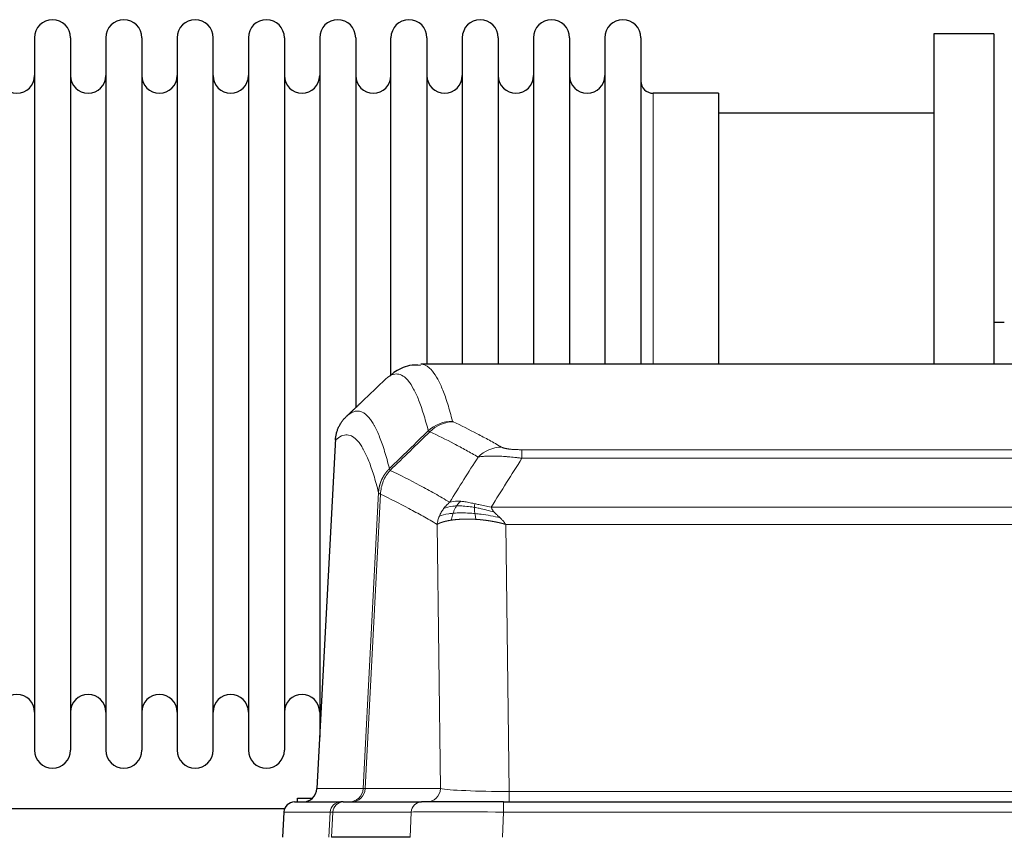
# Model space of a CAD drawing. Header units: inches. Extents: x 0 to 17820, y -10 to 12600.
# Tile 168 of 256: x 4291 to 4570, y 10745 to 10977. Entities that reach past the tile are written whole.
import ezdxf

# ---------------------------------------------------------------- set-up
doc = ezdxf.new("R2010")
doc.units = ezdxf.units.IN
doc.layers.add('1', color=7, linetype='Continuous', true_color=0xffffff)

msp = doc.modelspace()

# ---------------------------------------------------------------- linework, layer by layer
at = {"layer": '1', "color": 2, "linetype": 'Continuous', "lineweight": 25}
for p, q in [((4566.834, 10972.854), (4549.834, 10972.854)), ((4549.834, 10972.854), (4549.834, 10879.256)), ((4566.834, 10972.854), (4566.834, 10879.256)), ((4295.034, 10971.754), (4295.034, 10769.954)), ((4305.234, 10971.754), (4305.234, 10769.954)), ((4315.234, 10971.754), (4315.234, 10769.954)), ((4325.434, 10971.754), (4325.434, 10769.954)), ((4335.434, 10971.754), (4335.434, 10769.954)), ((4345.634, 10769.954), (4345.634, 10971.754)), ((4355.634, 10971.754), (4355.634, 10769.954)), ((4365.834, 10971.754), (4365.834, 10769.954)), ((4375.834, 10971.754), (4375.834, 10870.854)), ((4386.034, 10971.754), (4386.034, 10870.854)), ((4396.034, 10876.171), (4396.034, 10971.754)), ((4406.234, 10971.754), (4406.234, 10879.254)), ((4416.234, 10971.754), (4416.234, 10879.254)), ((4426.434, 10971.754), (4426.434, 10879.254)), ((4436.434, 10971.754), (4436.434, 10879.254)), ((4446.634, 10971.754), (4446.634, 10879.254)), ((4456.634, 10971.754), (4456.634, 10879.254)), ((4466.834, 10971.754), (4466.834, 10879.254)), ((4488.834, 10956.004), (4470.334, 10956.004)), ((4488.834, 10956.004), (4488.834, 10879.25)), ((4549.834, 10950.354), (4488.828, 10950.354)), ((4569.819, 10891.116), (4566.79, 10891.116)), ((4667.187, 10879.249), (4404.48, 10879.249)), ((4375.834, 10870.854), (4375.834, 10773.633)), ((4386.034, 10870.854), (4386.034, 10866.932)), ((4380.332, 10858.229), (4375.058, 10759.036)), ((4368.686, 10755.249), (4381.797, 10755.249)), ((4369.534, 10755.248), (4369.534, 10756.354)), ((4369.534, 10756.354), (4373.824, 10756.354)), ((4382.494, 10755.249), (4381.797, 10755.249)), ((4382.494, 10755.249), (4404.668, 10755.249)), ((4427.923, 10755.249), (4404.668, 10755.249)), ((4427.923, 10755.249), (4643.744, 10755.249)), ((4365.882, 10753.354), (4263.968, 10753.354)), ((4365.676, 10752.408), (4365.295, 10745.249)), ((4401.468, 10745.249), (4379.214, 10745.249))]:
    msp.add_line(p, q, dxfattribs=at)
at = {"layer": '1', "color": 110, "linetype": 'Continuous', "lineweight": 13}
for p, q in [((4470.334, 10956.004), (4470.334, 10879.25)), ((4380.318, 10857.735), (4375.07, 10759.039)), ((4433.162, 10855.042), (4638.505, 10855.042)), ((4433.162, 10852.625), (4433.162, 10855.042)), ((4638.505, 10852.625), (4433.162, 10852.625)), ((4388.136, 10759.039), (4392.513, 10842.908)), ((4393.069, 10842.431), (4388.717, 10759.039)), ((4424.431, 10838.795), (4647.236, 10838.795)), ((4410.069, 10759.039), (4409.112, 10833.886)), ((4643.123, 10833.896), (4428.544, 10833.896)), ((4428.544, 10833.896), (4429.512, 10758.213)), ((4375.07, 10759.039), (4388.136, 10759.039)), ((4388.717, 10759.039), (4410.069, 10759.039)), ((4429.512, 10758.213), (4642.155, 10758.213)), ((4429.512, 10755.249), (4429.512, 10758.213)), ((4427.923, 10752.406), (4427.923, 10755.249)), ((4365.692, 10752.406), (4365.312, 10745.249)), ((4378.803, 10752.406), (4365.692, 10752.406)), ((4378.429, 10745.249), (4378.803, 10752.406)), ((4379.587, 10752.406), (4379.214, 10745.249)), ((4401.761, 10752.406), (4379.587, 10752.406)), ((4401.468, 10745.249), (4401.761, 10752.406)), ((4427.923, 10752.406), (4427.63, 10745.249)), ((4643.744, 10752.406), (4427.923, 10752.406))]:
    msp.add_line(p, q, dxfattribs=at)
at = {"layer": '1', "color": 2, "linetype": 'Continuous', "lineweight": 25}
for centre, radius, start, end in [((4300.134, 10971.754), 5.1, 0, 180), ((4320.334, 10971.754), 5.1, 0, 180), ((4340.534, 10971.754), 5.1, 0, 180), ((4360.734, 10971.754), 5.1, 0, 180), ((4380.934, 10971.754), 5.1, 0, 180), ((4401.134, 10971.754), 5.1, 0, 180), ((4421.334, 10971.754), 5.1, 0, 180), ((4441.534, 10971.754), 5.1, 0, 180), ((4461.734, 10971.754), 5.1, 0, 180), ((4290.034, 10961.004), 5, 180, 0), ((4310.234, 10961.004), 5, 180, 0), ((4330.434, 10961.004), 5, 180, 0), ((4350.634, 10961.004), 5, 180, 0), ((4370.834, 10961.004), 5, 180, 0), ((4391.034, 10961.004), 5, 180, 0), ((4411.234, 10961.004), 5, 180, 0), ((4431.434, 10961.004), 5, 180, 0), ((4451.634, 10961.004), 5, 180, 0), ((4470.334, 10959.504), 3.5, 180, 270), ((4290.034, 10780.704), 5, 0, 180), ((4310.234, 10780.704), 5, 0, 180), ((4330.434, 10780.704), 5, 0, 180), ((4350.634, 10780.704), 5, 0, 180), ((4370.834, 10780.704), 5, 0, 180), ((4300.134, 10769.954), 5.1, 180, 0), ((4320.334, 10769.954), 5.1, 180, 0), ((4340.534, 10769.954), 5.1, 180, 0), ((4360.734, 10769.954), 5.1, 180, 0), ((4371.063, 10759.249), 4, 270, 357.55646), ((4368.672, 10752.249), 3, 90, 176.65074)]:
    msp.add_arc(centre, radius, start, end, dxfattribs=at)
at = {"layer": '1', "color": 110, "linetype": 'Continuous', "lineweight": 13}
for centre, major_axis, ratio, start_param, end_param in [((4413.467, 10853.192), (-9.695, -2.45), 0.9931439, 4.4664808, 5.2238901), ((4413.654, 10853.031), (-4.281, -9.037), 0.9659395, 3.5975691, 4.3432065), ((4427.315, 10845.885), (-4.97, -8.677), 0.9635717, 3.6779385, 4.4208965), ((4371.078, 10759.249), (0, 4), 0.9993908, 3.1415927, 4.6600291), ((4384.144, 10759.249), (0, 4), 0.9993908, 3.1415927, 4.6600291), ((4384.841, 10759.249), (0, 4), 0.9702957, 3.1415927, 4.6600291), ((4408.162, 10759.249), (20.038, 0.208), 0.001459, 3.1763609, 3.3855124), ((4406.193, 10759.249), (0, 4), 0.9702957, 3.1415927, 4.6600291), ((4429.432, 10759.249), (-20.002, 0.052), 0.0517476, 0.2535919, 1.5749043), ((4368.686, 10752.249), (0, 3), 0.9993908, 0, 1.5184364), ((4381.797, 10752.249), (0, 3), 0.9993908, 0, 1.5184364), ((4382.494, 10752.249), (0, 3), 0.9702957, 0, 1.5184364), ((4404.668, 10752.249), (0, 3), 0.9702957, 0, 1.5184364), ((4405.815, 10752.249), (-27.029, 0.156), 0.000812, 6.0391366, 6.248288), ((4427.975, 10752.249), (-27.018, 0.123), 0.0058026, 4.7143189, 6.0386286)]:
    msp.add_ellipse(centre, major_axis=major_axis, ratio=ratio, start_param=start_param, end_param=end_param, dxfattribs=at)
at = {"layer": '1', "color": 2, "linetype": 'Continuous', "lineweight": 25}
for points, knots in [([(4404.443, 10878.936), (4403.33, 10879.036), (4400.471, 10879.019), (4397.46, 10877.443), (4396.039, 10876.225), (4395.695, 10875.861)], [0, 0, 0, 0, 0.2919694, 0.8082012, 1, 1, 1, 1]), ([(4380.318, 10857.735), (4380.347, 10858.366), (4380.437, 10858.994), (4380.66, 10859.912), (4380.749, 10860.215), (4380.955, 10860.809), (4381.072, 10861.101), (4381.333, 10861.673), (4381.478, 10861.952), (4381.792, 10862.494), (4381.962, 10862.758), (4382.326, 10863.267), (4382.52, 10863.513), (4382.93, 10863.985), (4383.147, 10864.211), (4383.373, 10864.425)], [0, 0, 0, 0, 0.25, 0.25, 0.375, 0.375, 0.5, 0.5, 0.625, 0.625, 0.75, 0.75, 0.875, 0.875, 1, 1, 1, 1])]:
    msp.add_open_spline(points, degree=3, knots=knots, dxfattribs=at)
at = {"layer": '1', "color": 110, "linetype": 'Continuous', "lineweight": 13}
for points, knots in [([(4404.487, 10879.249), (4404.58, 10879.249), (4405.203, 10879.219), (4405.816, 10878.995), (4406.587, 10878.498), (4406.969, 10878.197), (4407.348, 10877.816), (4407.599, 10877.544), (4407.724, 10877.4), (4408.348, 10876.633), (4408.839, 10875.878), (4409.564, 10874.535), (4409.804, 10874.052), (4410.28, 10873.016), (4410.516, 10872.462), (4411.218, 10870.697), (4412.139, 10868.063), (4413.029, 10864.866), (4413.467, 10863.127)], [0, 0, 0, 0, 0.0285171, 0.1904309, 0.1904309, 0.2713878, 0.3118663, 0.3118663, 0.3523447, 0.3523447, 0.5142585, 0.5142585, 0.5952154, 0.5952154, 0.6761724, 0.6761724, 0.8380862, 1, 1, 1, 1]), ([(4406.599, 10860.389), (4406.161, 10862.126), (4405.269, 10865.32), (4404.347, 10867.952), (4403.644, 10869.716), (4403.408, 10870.269), (4402.932, 10871.305), (4402.692, 10871.787), (4401.965, 10873.13), (4401.473, 10873.884), (4400.849, 10874.651), (4400.724, 10874.796), (4400.472, 10875.067), (4400.093, 10875.448), (4399.71, 10875.75), (4398.938, 10876.248), (4397.895, 10876.63), (4396.285, 10876.358), (4395.183, 10875.615), (4394.625, 10875.102)], [0, 0, 0, 0, 0.125, 0.25, 0.25, 0.3125, 0.3125, 0.375, 0.375, 0.5, 0.5, 0.53125, 0.53125, 0.5625, 0.625, 0.625, 0.75, 0.875, 1, 1, 1, 1]), ([(4383.373, 10864.425), (4383.944, 10864.979), (4385.072, 10865.794), (4386.717, 10866.138), (4387.784, 10865.784), (4388.572, 10865.3), (4388.963, 10865.003), (4389.415, 10864.56), (4389.607, 10864.35), (4389.735, 10864.206), (4389.799, 10864.131), (4390.118, 10863.747), (4390.498, 10863.23), (4390.935, 10862.532), (4391.122, 10862.213), (4391.246, 10861.995), (4391.308, 10861.884), (4391.864, 10860.864), (4392.837, 10858.758), (4394.248, 10854.726), (4395.156, 10851.455), (4395.602, 10849.674)], [0, 0, 0, 0, 0.125, 0.25, 0.375, 0.375, 0.4375, 0.46875, 0.484375, 0.484375, 0.5, 0.5, 0.5625, 0.59375, 0.609375, 0.609375, 0.625, 0.625, 0.75, 0.875, 1, 1, 1, 1]), ([(4413.654, 10862.966), (4413.598, 10862.993), (4413.555, 10863.019), (4413.492, 10863.073), (4413.473, 10863.1), (4413.467, 10863.127)], [0, 0, 0, 0, 0.5, 0.5, 1, 1, 1, 1]), ([(4413.654, 10862.966), (4415.939, 10861.879), (4418.221, 10860.738), (4421.636, 10858.944), (4422.774, 10858.332), (4425.046, 10857.082), (4426.181, 10856.444), (4427.315, 10855.791)], [0, 0, 0, 0, 0.5, 0.5, 0.75, 0.75, 1, 1, 1, 1]), ([(4392.513, 10842.908), (4392.068, 10844.687), (4391.162, 10847.956), (4389.755, 10851.987), (4388.785, 10854.095), (4388.231, 10855.118), (4388.169, 10855.229), (4388.045, 10855.447), (4387.859, 10855.768), (4387.423, 10856.468), (4387.044, 10856.986), (4386.726, 10857.373), (4386.662, 10857.448), (4386.534, 10857.593), (4386.343, 10857.804), (4385.892, 10858.25), (4385.502, 10858.55), (4384.716, 10859.041), (4383.653, 10859.405), (4382.012, 10859.08), (4380.887, 10858.28), (4380.318, 10857.735)], [0, 0, 0, 0, 0.125, 0.25, 0.375, 0.375, 0.390625, 0.390625, 0.40625, 0.4375, 0.5, 0.5, 0.515625, 0.515625, 0.53125, 0.5625, 0.625, 0.625, 0.75, 0.875, 1, 1, 1, 1]), ([(4420.735, 10852.966), (4419.6, 10853.619), (4418.463, 10854.258), (4416.188, 10855.51), (4415.049, 10856.122), (4411.63, 10857.918), (4409.346, 10859.06), (4407.058, 10860.149)], [0, 0, 0, 0, 0.25, 0.25, 0.5, 0.5, 1, 1, 1, 1]), ([(4433.162, 10855.042), (4432.98, 10855.042), (4432.797, 10855.043), (4432.433, 10855.047), (4432.254, 10855.051), (4431.898, 10855.06), (4431.723, 10855.065), (4431.376, 10855.079), (4431.205, 10855.088), (4430.994, 10855.1), (4430.952, 10855.102), (4430.868, 10855.107), (4430.744, 10855.115), (4430.623, 10855.124), (4430.384, 10855.141), (4430.076, 10855.168), (4429.789, 10855.198), (4429.616, 10855.218), (4429.581, 10855.222), (4429.513, 10855.231), (4429.48, 10855.235), (4429.38, 10855.248), (4429.315, 10855.257), (4429.125, 10855.284), (4429.006, 10855.302), (4428.779, 10855.341), (4428.672, 10855.361), (4428.469, 10855.402), (4428.374, 10855.423), (4428.261, 10855.45), (4428.238, 10855.456), (4428.195, 10855.467), (4428.173, 10855.472), (4428.109, 10855.489), (4428.068, 10855.5), (4427.95, 10855.534), (4427.876, 10855.556), (4427.739, 10855.602), (4427.676, 10855.625), (4427.499, 10855.695), (4427.399, 10855.743), (4427.315, 10855.791)], [0, 0, 0, 0, 0.0625, 0.0625, 0.125, 0.125, 0.1875, 0.1875, 0.25, 0.25, 0.265625, 0.265625, 0.28125, 0.3125, 0.3125, 0.375, 0.4375, 0.4375, 0.453125, 0.453125, 0.46875, 0.46875, 0.5, 0.5, 0.5625, 0.5625, 0.625, 0.625, 0.6875, 0.6875, 0.703125, 0.703125, 0.71875, 0.71875, 0.75, 0.75, 0.8125, 0.8125, 0.875, 0.875, 1, 1, 1, 1]), ([(4433.162, 10852.625), (4432.827, 10852.668), (4432.494, 10852.709), (4431.831, 10852.787), (4431.503, 10852.824), (4430.527, 10852.928), (4429.889, 10852.989), (4429.187, 10853.047), (4429.109, 10853.053), (4428.953, 10853.066), (4428.876, 10853.072), (4428.644, 10853.089), (4428.492, 10853.101), (4428.037, 10853.132), (4427.442, 10853.17), (4426.869, 10853.198), (4426.448, 10853.215), (4426.24, 10853.223), (4426.034, 10853.229), (4425.898, 10853.233), (4425.83, 10853.235), (4425.224, 10853.25), (4424.716, 10853.254), (4423.997, 10853.246), (4423.765, 10853.241), (4423.426, 10853.23), (4423.315, 10853.226), (4423.097, 10853.216), (4422.989, 10853.211), (4422.462, 10853.182), (4422.074, 10853.149), (4421.359, 10853.07), (4421.033, 10853.022), (4420.735, 10852.966)], [0, 0, 0, 0, 0.0625, 0.0625, 0.125, 0.125, 0.25, 0.25, 0.265625, 0.265625, 0.28125, 0.28125, 0.3125, 0.3125, 0.375, 0.4375, 0.4375, 0.46875, 0.484375, 0.484375, 0.5, 0.5, 0.625, 0.625, 0.6875, 0.6875, 0.71875, 0.71875, 0.75, 0.75, 0.875, 0.875, 1, 1, 1, 1]), ([(4392.513, 10842.908), (4392.514, 10842.925), (4392.516, 10842.959), (4392.519, 10843.009), (4392.522, 10843.06), (4392.525, 10843.111), (4392.529, 10843.161), (4392.533, 10843.212), (4392.538, 10843.263), (4392.542, 10843.313), (4392.547, 10843.364), (4392.552, 10843.414), (4392.558, 10843.465), (4392.563, 10843.515), (4392.569, 10843.566), (4392.575, 10843.616), (4392.581, 10843.667), (4392.588, 10843.717), (4392.595, 10843.767), (4392.602, 10843.818), (4392.609, 10843.868), (4392.617, 10843.918), (4392.625, 10843.968), (4392.633, 10844.018), (4392.641, 10844.068), (4392.65, 10844.119), (4392.659, 10844.169), (4392.668, 10844.219), (4392.677, 10844.268), (4392.687, 10844.318), (4392.697, 10844.368), (4392.707, 10844.418), (4392.717, 10844.468), (4392.728, 10844.517), (4392.739, 10844.567), (4392.75, 10844.616), (4392.761, 10844.666), (4392.773, 10844.715), (4392.785, 10844.765), (4392.797, 10844.814), (4392.809, 10844.863), (4392.822, 10844.913), (4392.835, 10844.962), (4392.848, 10845.011), (4392.861, 10845.06), (4392.875, 10845.109), (4392.889, 10845.158), (4392.903, 10845.206), (4392.917, 10845.255), (4392.932, 10845.304), (4392.946, 10845.352), (4392.962, 10845.401), (4392.977, 10845.449), (4392.992, 10845.498), (4393.008, 10845.546), (4393.024, 10845.594), (4393.04, 10845.642), (4393.057, 10845.69), (4393.074, 10845.738), (4393.091, 10845.786), (4393.108, 10845.834), (4393.125, 10845.881), (4393.143, 10845.929), (4393.161, 10845.976), (4393.179, 10846.024), (4393.198, 10846.071), (4393.216, 10846.118), (4393.235, 10846.165), (4393.254, 10846.212), (4393.274, 10846.259), (4393.293, 10846.306), (4393.313, 10846.353), (4393.333, 10846.4), (4393.354, 10846.446), (4393.374, 10846.493), (4393.395, 10846.539), (4393.422, 10846.599), (4393.456, 10846.672), (4393.497, 10846.758), (4393.538, 10846.843), (4393.581, 10846.928), (4393.624, 10847.013), (4393.668, 10847.098), (4393.713, 10847.182), (4393.758, 10847.265), (4393.805, 10847.348), (4393.852, 10847.431), (4393.9, 10847.513), (4393.948, 10847.595), (4393.998, 10847.677), (4394.048, 10847.757), (4394.099, 10847.838), (4394.151, 10847.918), (4394.203, 10847.997), (4394.256, 10848.076), (4394.31, 10848.155), (4394.365, 10848.233), (4394.42, 10848.31), (4394.476, 10848.387), (4394.533, 10848.463), (4394.591, 10848.539), (4394.649, 10848.614), (4394.708, 10848.689), (4394.767, 10848.763), (4394.827, 10848.837), (4394.888, 10848.91), (4394.95, 10848.982), (4395.012, 10849.054), (4395.075, 10849.126), (4395.139, 10849.196), (4395.203, 10849.266), (4395.268, 10849.336), (4395.334, 10849.405), (4395.4, 10849.473), (4395.467, 10849.541), (4395.534, 10849.608), (4395.579, 10849.652), (4395.602, 10849.674)], [0, 0, 0, 0, 0.0066687, 0.0133374, 0.0200061, 0.0266746, 0.0333432, 0.0400116, 0.0466801, 0.0533484, 0.0600168, 0.066685, 0.0733532, 0.0800214, 0.0866895, 0.0933575, 0.1000255, 0.1066935, 0.1133614, 0.1200292, 0.126697, 0.1333647, 0.1400324, 0.1467001, 0.1533676, 0.1600352, 0.1667026, 0.1733701, 0.1800374, 0.1867047, 0.193372, 0.2000392, 0.2067064, 0.2133735, 0.2200405, 0.2267075, 0.2333745, 0.2400414, 0.2467082, 0.253375, 0.2600418, 0.2667085, 0.2733751, 0.2800417, 0.2867082, 0.2933747, 0.3000412, 0.3067075, 0.3133739, 0.3200401, 0.3267064, 0.3333725, 0.3400387, 0.3467047, 0.3533708, 0.3600367, 0.3667026, 0.3733685, 0.3800343, 0.3867001, 0.3933658, 0.4000315, 0.4066971, 0.4133626, 0.4200281, 0.4266936, 0.433359, 0.4400243, 0.4466896, 0.4533549, 0.4600201, 0.4666852, 0.4733503, 0.4800154, 0.4866804, 0.4933453, 0.5000102, 0.5125098, 0.5250093, 0.5375088, 0.5500082, 0.5625077, 0.5750071, 0.5875066, 0.600006, 0.6125054, 0.6250049, 0.6375043, 0.6500037, 0.6625032, 0.6750026, 0.6875021, 0.7000016, 0.7125011, 0.7250006, 0.7375001, 0.7499997, 0.7624993, 0.7749989, 0.7874985, 0.7999982, 0.812498, 0.8249977, 0.8374975, 0.8499974, 0.8624973, 0.8749972, 0.8874972, 0.8999973, 0.9124974, 0.9249976, 0.9374978, 0.9499981, 0.9624985, 0.9749989, 0.9874994, 1, 1, 1, 1]), ([(4393.069, 10842.431), (4393.09, 10843.062), (4393.168, 10843.69), (4393.432, 10844.919), (4393.617, 10845.519), (4394.089, 10846.672), (4394.374, 10847.224), (4395.033, 10848.261), (4395.406, 10848.747), (4395.814, 10849.191)], [0, 0, 0, 0, 0.25, 0.25, 0.5, 0.5, 0.75, 0.75, 1, 1, 1, 1]), ([(4395.814, 10849.191), (4395.739, 10849.28), (4395.697, 10849.376), (4395.639, 10849.549), (4395.623, 10849.626), (4395.602, 10849.674)], [0, 0, 0, 0, 0.5, 0.5, 1, 1, 1, 1]), ([(4395.814, 10849.191), (4398.636, 10847.852), (4401.452, 10846.431), (4405.666, 10844.177), (4407.068, 10843.404), (4409.871, 10841.819), (4411.27, 10841.006), (4412.668, 10840.172)], [0, 0, 0, 0, 0.5, 0.5, 0.75, 0.75, 1, 1, 1, 1]), ([(4393.069, 10842.431), (4393.064, 10842.435), (4393.054, 10842.441), (4393.039, 10842.451), (4393.024, 10842.46), (4393.008, 10842.47), (4392.993, 10842.48), (4392.978, 10842.49), (4392.962, 10842.5), (4392.947, 10842.509), (4392.931, 10842.519), (4392.916, 10842.529), (4392.901, 10842.539), (4392.885, 10842.549), (4392.87, 10842.559), (4392.855, 10842.569), (4392.84, 10842.579), (4392.825, 10842.589), (4392.81, 10842.6), (4392.795, 10842.61), (4392.78, 10842.62), (4392.766, 10842.63), (4392.752, 10842.64), (4392.738, 10842.65), (4392.724, 10842.661), (4392.71, 10842.671), (4392.697, 10842.681), (4392.676, 10842.697), (4392.65, 10842.719), (4392.622, 10842.745), (4392.598, 10842.769), (4392.579, 10842.791), (4392.563, 10842.811), (4392.55, 10842.829), (4392.54, 10842.845), (4392.532, 10842.86), (4392.526, 10842.872), (4392.522, 10842.882), (4392.518, 10842.891), (4392.516, 10842.898), (4392.514, 10842.903), (4392.513, 10842.906), (4392.513, 10842.907), (4392.513, 10842.908)], [0, 0, 0, 0, 0.0155037, 0.0313049, 0.0474035, 0.0637997, 0.0804935, 0.097485, 0.1147743, 0.1323613, 0.1502462, 0.1684289, 0.1869096, 0.2056883, 0.224765, 0.2441397, 0.2638126, 0.2837835, 0.3040527, 0.32462, 0.3454856, 0.3666494, 0.3881116, 0.409872, 0.4319308, 0.454288, 0.4769435, 0.4998975, 0.5635611, 0.6228928, 0.6778927, 0.7285606, 0.7748966, 0.8169007, 0.8545729, 0.8879131, 0.9169214, 0.9415977, 0.9619421, 0.9779545, 0.989635, 0.9969835, 1, 1, 1, 1]), ([(4409.112, 10833.886), (4407.781, 10834.673), (4406.448, 10835.441), (4403.781, 10836.939), (4402.445, 10837.67), (4398.435, 10839.806), (4395.755, 10841.156), (4393.069, 10842.431)], [0, 0, 0, 0, 0.25, 0.25, 0.5, 0.5, 1, 1, 1, 1]), ([(4410.961, 10838.365), (4411.207, 10838.696), (4411.473, 10839.013), (4412.044, 10839.617), (4412.348, 10839.904), (4412.668, 10840.172)], [0, 0, 0, 0, 0.5, 0.5, 1, 1, 1, 1]), ([(4414.619, 10839.111), (4414.248, 10839.098), (4413.891, 10839.073), (4412.53, 10838.921), (4411.66, 10838.697), (4410.961, 10838.365)], [0, 0, 0, 0, 0.25, 0.25, 1, 1, 1, 1]), ([(4415.844, 10840.434), (4415.545, 10840.46), (4415.254, 10840.475), (4414.127, 10840.491), (4413.361, 10840.397), (4412.668, 10840.172)], [0, 0, 0, 0, 0.25, 0.25, 1, 1, 1, 1]), ([(4413.633, 10837.049), (4413.664, 10837.139), (4413.697, 10837.23), (4413.831, 10837.594), (4413.944, 10837.866), (4414.193, 10838.391), (4414.33, 10838.644), (4414.521, 10838.959), (4414.57, 10839.036), (4414.619, 10839.111)], [0, 0, 0, 0, 0.125, 0.125, 0.5, 0.5, 0.875, 0.875, 1, 1, 1, 1]), ([(4414.619, 10839.111), (4414.718, 10839.261), (4414.819, 10839.403), (4415.076, 10839.731), (4415.234, 10839.905), (4415.544, 10840.206), (4415.697, 10840.332), (4415.844, 10840.434)], [0, 0, 0, 0, 0.25, 0.25, 0.625, 0.625, 1, 1, 1, 1]), ([(4419.663, 10838.705), (4419.434, 10838.745), (4419.207, 10838.781), (4418.305, 10838.917), (4417.646, 10838.995), (4416.376, 10839.098), (4415.766, 10839.124), (4414.994, 10839.122), (4414.805, 10839.118), (4414.619, 10839.111)], [0, 0, 0, 0, 0.125, 0.125, 0.5, 0.5, 0.875, 0.875, 1, 1, 1, 1]), ([(4419.813, 10839.738), (4419.633, 10839.778), (4419.454, 10839.818), (4418.747, 10839.972), (4418.232, 10840.078), (4417.238, 10840.26), (4416.759, 10840.334), (4416.144, 10840.405), (4415.993, 10840.421), (4415.844, 10840.434)], [0, 0, 0, 0, 0.125, 0.125, 0.5, 0.5, 0.875, 0.875, 1, 1, 1, 1]), ([(4419.663, 10838.705), (4419.661, 10838.829), (4419.663, 10838.945), (4419.676, 10839.211), (4419.692, 10839.348), (4419.74, 10839.577), (4419.772, 10839.669), (4419.813, 10839.738)], [0, 0, 0, 0, 0.25, 0.25, 0.625, 0.625, 1, 1, 1, 1]), ([(4424.431, 10838.795), (4423.21, 10838.984), (4422.034, 10839.24), (4420.541, 10839.575), (4420.173, 10839.658), (4419.813, 10839.738)], [0, 0, 0, 0, 0.75, 0.75, 1, 1, 1, 1]), ([(4409.112, 10833.886), (4409.169, 10834.283), (4409.251, 10834.678), (4409.464, 10835.46), (4409.596, 10835.846), (4409.751, 10836.225)], [0, 0, 0, 0, 0.5, 0.5, 1, 1, 1, 1]), ([(4409.751, 10836.225), (4409.907, 10836.601), (4410.087, 10836.969), (4410.491, 10837.684), (4410.716, 10838.031), (4410.961, 10838.365)], [0, 0, 0, 0, 0.5, 0.5, 1, 1, 1, 1]), ([(4413.633, 10837.049), (4413.199, 10837.013), (4412.789, 10836.967), (4411.259, 10836.75), (4410.363, 10836.51), (4409.751, 10836.225)], [0, 0, 0, 0, 0.25, 0.25, 1, 1, 1, 1]), ([(4413.143, 10835.088), (4413.179, 10835.288), (4413.222, 10835.511), (4413.327, 10835.991), (4413.39, 10836.246), (4413.516, 10836.687), (4413.572, 10836.867), (4413.633, 10837.049)], [0, 0, 0, 0, 0.375, 0.375, 0.75, 0.75, 1, 1, 1, 1]), ([(4419.831, 10836.964), (4419.542, 10836.99), (4419.256, 10837.014), (4418.122, 10837.097), (4417.299, 10837.132), (4415.734, 10837.151), (4414.993, 10837.134), (4414.075, 10837.082), (4413.851, 10837.067), (4413.633, 10837.049)], [0, 0, 0, 0, 0.125, 0.125, 0.5, 0.5, 0.875, 0.875, 1, 1, 1, 1]), ([(4425.302, 10837.351), (4423.891, 10837.773), (4422.455, 10838.149), (4420.584, 10838.539), (4420.12, 10838.627), (4419.663, 10838.705)], [0, 0, 0, 0, 0.75, 0.75, 1, 1, 1, 1]), ([(4419.831, 10836.964), (4419.819, 10837.041), (4419.808, 10837.118), (4419.763, 10837.428), (4419.734, 10837.66), (4419.69, 10838.104), (4419.675, 10838.317), (4419.665, 10838.58), (4419.663, 10838.644), (4419.663, 10838.705)], [0, 0, 0, 0, 0.125, 0.125, 0.5, 0.5, 0.875, 0.875, 1, 1, 1, 1]), ([(4420.146, 10835.313), (4420.113, 10835.476), (4420.073, 10835.661), (4419.992, 10836.064), (4419.949, 10836.28), (4419.881, 10836.655), (4419.856, 10836.809), (4419.831, 10836.964)], [0, 0, 0, 0, 0.375, 0.375, 0.75, 0.75, 1, 1, 1, 1]), ([(4426.973, 10835.733), (4425.2, 10836.185), (4423.371, 10836.532), (4420.997, 10836.844), (4420.409, 10836.91), (4419.831, 10836.964)], [0, 0, 0, 0, 0.75, 0.75, 1, 1, 1, 1]), ([(4425.302, 10837.351), (4425.183, 10837.478), (4425.073, 10837.604), (4424.824, 10837.914), (4424.699, 10838.095), (4424.513, 10838.451), (4424.452, 10838.625), (4424.431, 10838.795)], [0, 0, 0, 0, 0.25, 0.25, 0.625, 0.625, 1, 1, 1, 1]), ([(4426.973, 10835.733), (4426.899, 10835.804), (4426.825, 10835.875), (4426.529, 10836.157), (4426.307, 10836.363), (4425.88, 10836.768), (4425.674, 10836.965), (4425.422, 10837.223), (4425.361, 10837.287), (4425.302, 10837.351)], [0, 0, 0, 0, 0.125, 0.125, 0.5, 0.5, 0.875, 0.875, 1, 1, 1, 1]), ([(4413.143, 10835.088), (4413.132, 10835.086), (4413.108, 10835.082), (4413.073, 10835.077), (4413.038, 10835.072), (4413.002, 10835.066), (4412.966, 10835.061), (4412.93, 10835.055), (4412.893, 10835.049), (4412.855, 10835.043), (4412.818, 10835.037), (4412.779, 10835.031), (4412.741, 10835.024), (4412.702, 10835.018), (4412.663, 10835.011), (4412.624, 10835.004), (4412.584, 10834.997), (4412.544, 10834.99), (4412.503, 10834.983), (4412.463, 10834.975), (4412.422, 10834.968), (4412.38, 10834.96), (4412.339, 10834.952), (4412.297, 10834.944), (4412.255, 10834.936), (4412.212, 10834.928), (4412.169, 10834.919), (4412.126, 10834.911), (4412.083, 10834.902), (4412.04, 10834.893), (4411.996, 10834.884), (4411.952, 10834.875), (4411.908, 10834.866), (4411.864, 10834.856), (4411.82, 10834.847), (4411.775, 10834.837), (4411.73, 10834.827), (4411.685, 10834.817), (4411.64, 10834.807), (4411.595, 10834.796), (4411.549, 10834.786), (4411.504, 10834.775), (4411.458, 10834.764), (4411.412, 10834.753), (4411.367, 10834.741), (4411.321, 10834.73), (4411.275, 10834.718), (4411.229, 10834.707), (4411.182, 10834.695), (4411.136, 10834.683), (4411.09, 10834.67), (4411.044, 10834.658), (4410.998, 10834.645), (4410.951, 10834.632), (4410.905, 10834.619), (4410.859, 10834.606), (4410.813, 10834.593), (4410.767, 10834.579), (4410.721, 10834.566), (4410.675, 10834.552), (4410.629, 10834.538), (4410.583, 10834.523), (4410.537, 10834.509), (4410.492, 10834.494), (4410.446, 10834.48), (4410.401, 10834.465), (4410.356, 10834.45), (4410.311, 10834.434), (4410.266, 10834.419), (4410.221, 10834.403), (4410.177, 10834.387), (4410.133, 10834.371), (4410.089, 10834.355), (4410.045, 10834.338), (4410.002, 10834.322), (4409.959, 10834.305), (4409.916, 10834.288), (4409.873, 10834.27), (4409.831, 10834.253), (4409.789, 10834.235), (4409.748, 10834.218), (4409.707, 10834.2), (4409.666, 10834.182), (4409.625, 10834.163), (4409.586, 10834.145), (4409.546, 10834.126), (4409.507, 10834.107), (4409.468, 10834.088), (4409.43, 10834.069), (4409.393, 10834.049), (4409.356, 10834.029), (4409.319, 10834.009), (4409.283, 10833.989), (4409.247, 10833.969), (4409.212, 10833.949), (4409.178, 10833.928), (4409.144, 10833.907), (4409.123, 10833.893), (4409.112, 10833.886)], [0, 0, 0, 0, 0.0060657, 0.012223, 0.0184718, 0.0248123, 0.0312443, 0.0377679, 0.0443831, 0.0510899, 0.0578883, 0.0647782, 0.0717598, 0.0788329, 0.0859977, 0.093254, 0.1006019, 0.1080414, 0.1155725, 0.1231952, 0.1309095, 0.1387154, 0.1466129, 0.1546019, 0.1626826, 0.1708549, 0.1791188, 0.1874742, 0.1959213, 0.20446, 0.2130903, 0.2218121, 0.2306256, 0.2395307, 0.2485274, 0.2576156, 0.2667955, 0.276067, 0.2854301, 0.2948848, 0.3044311, 0.314069, 0.3237985, 0.3336196, 0.3435324, 0.3535367, 0.3636326, 0.3738202, 0.3840993, 0.3944701, 0.4049324, 0.4154864, 0.426132, 0.4368691, 0.4476979, 0.4586183, 0.4696303, 0.480734, 0.4919292, 0.503216, 0.5145945, 0.5260645, 0.5376262, 0.5492795, 0.5610244, 0.5728609, 0.584789, 0.5968087, 0.60892, 0.621123, 0.6334175, 0.6458037, 0.6582815, 0.6708509, 0.6835119, 0.6962645, 0.7091087, 0.7220445, 0.735072, 0.748191, 0.7614017, 0.774704, 0.7880979, 0.8015834, 0.8151605, 0.8288293, 0.8425896, 0.8564416, 0.8703852, 0.8844204, 0.8985472, 0.9127656, 0.9270756, 0.9414773, 0.9559705, 0.9705554, 0.9852319, 1, 1, 1, 1]), ([(4420.146, 10835.313), (4420.124, 10835.314), (4420.08, 10835.317), (4420.014, 10835.321), (4419.948, 10835.325), (4419.882, 10835.329), (4419.816, 10835.332), (4419.75, 10835.336), (4419.684, 10835.339), (4419.617, 10835.343), (4419.551, 10835.346), (4419.485, 10835.349), (4419.418, 10835.352), (4419.352, 10835.355), (4419.285, 10835.358), (4419.219, 10835.361), (4419.152, 10835.363), (4419.085, 10835.366), (4419.019, 10835.368), (4418.952, 10835.37), (4418.885, 10835.372), (4418.818, 10835.375), (4418.751, 10835.376), (4418.684, 10835.378), (4418.617, 10835.38), (4418.55, 10835.381), (4418.483, 10835.383), (4418.416, 10835.384), (4418.349, 10835.386), (4418.282, 10835.387), (4418.215, 10835.388), (4418.148, 10835.389), (4418.081, 10835.389), (4418.014, 10835.39), (4417.947, 10835.391), (4417.88, 10835.391), (4417.813, 10835.391), (4417.746, 10835.391), (4417.679, 10835.392), (4417.611, 10835.391), (4417.544, 10835.391), (4417.477, 10835.391), (4417.41, 10835.391), (4417.343, 10835.39), (4417.276, 10835.389), (4417.209, 10835.389), (4417.142, 10835.388), (4417.075, 10835.387), (4417.008, 10835.386), (4416.941, 10835.384), (4416.874, 10835.383), (4416.807, 10835.382), (4416.741, 10835.38), (4416.674, 10835.378), (4416.607, 10835.376), (4416.54, 10835.374), (4416.474, 10835.372), (4416.407, 10835.37), (4416.341, 10835.368), (4416.274, 10835.365), (4416.208, 10835.363), (4416.141, 10835.36), (4416.075, 10835.357), (4416.009, 10835.354), (4415.942, 10835.351), (4415.876, 10835.348), (4415.81, 10835.344), (4415.744, 10835.341), (4415.679, 10835.337), (4415.613, 10835.333), (4415.547, 10835.33), (4415.481, 10835.326), (4415.416, 10835.322), (4415.35, 10835.317), (4415.285, 10835.313), (4415.22, 10835.308), (4415.155, 10835.304), (4415.09, 10835.299), (4415.025, 10835.294), (4414.96, 10835.289), (4414.895, 10835.284), (4414.831, 10835.279), (4414.766, 10835.273), (4414.702, 10835.268), (4414.638, 10835.262), (4414.574, 10835.256), (4414.51, 10835.251), (4414.446, 10835.244), (4414.382, 10835.238), (4414.319, 10835.232), (4414.255, 10835.226), (4414.192, 10835.219), (4414.129, 10835.212), (4414.066, 10835.206), (4414.003, 10835.199), (4413.941, 10835.191), (4413.878, 10835.184), (4413.816, 10835.177), (4413.754, 10835.169), (4413.692, 10835.162), (4413.63, 10835.154), (4413.569, 10835.146), (4413.507, 10835.138), (4413.446, 10835.13), (4413.385, 10835.122), (4413.324, 10835.114), (4413.264, 10835.105), (4413.203, 10835.096), (4413.163, 10835.09), (4413.143, 10835.088)], [0, 0, 0, 0, 0.0082024, 0.0164263, 0.0246716, 0.0329384, 0.0412265, 0.0495362, 0.0578672, 0.0662198, 0.0745938, 0.0829892, 0.0914062, 0.0998446, 0.1083045, 0.1167859, 0.1252887, 0.1338131, 0.1423589, 0.1509263, 0.1595151, 0.1681255, 0.1767574, 0.1854108, 0.1940858, 0.2027822, 0.2115002, 0.2202398, 0.2290008, 0.2377835, 0.2465876, 0.2554134, 0.2642606, 0.2731295, 0.2820199, 0.2909319, 0.2998654, 0.3088206, 0.3177973, 0.3267956, 0.3358154, 0.3448569, 0.35392, 0.3630047, 0.3721109, 0.3812388, 0.3903883, 0.3995594, 0.4087522, 0.4179665, 0.4272025, 0.4364601, 0.4457393, 0.4550402, 0.4643627, 0.4737069, 0.4830727, 0.4924601, 0.5018692, 0.5113, 0.5207524, 0.5302265, 0.5397222, 0.5492397, 0.5587788, 0.5683395, 0.577922, 0.5875261, 0.5971519, 0.6067994, 0.6164686, 0.6261595, 0.6358721, 0.6456064, 0.6553624, 0.6651401, 0.6749395, 0.6847606, 0.6946034, 0.704468, 0.7143542, 0.7242622, 0.734192, 0.7441434, 0.7541166, 0.7641115, 0.7741282, 0.7841666, 0.7942268, 0.8043087, 0.8144123, 0.8245377, 0.8346848, 0.8448538, 0.8550444, 0.8652568, 0.875491, 0.885747, 0.8960247, 0.9063242, 0.9166455, 0.9269886, 0.9373534, 0.9477401, 0.9581485, 0.9685787, 0.9790306, 0.9895044, 1, 1, 1, 1]), ([(4428.544, 10833.896), (4428.521, 10833.903), (4428.477, 10833.915), (4428.411, 10833.934), (4428.344, 10833.952), (4428.278, 10833.97), (4428.211, 10833.989), (4428.144, 10834.007), (4428.077, 10834.025), (4428.01, 10834.043), (4427.943, 10834.061), (4427.875, 10834.078), (4427.808, 10834.096), (4427.741, 10834.113), (4427.673, 10834.131), (4427.605, 10834.148), (4427.538, 10834.165), (4427.47, 10834.182), (4427.402, 10834.199), (4427.334, 10834.216), (4427.265, 10834.233), (4427.197, 10834.249), (4427.129, 10834.266), (4427.06, 10834.282), (4426.992, 10834.299), (4426.923, 10834.315), (4426.854, 10834.331), (4426.786, 10834.347), (4426.717, 10834.363), (4426.648, 10834.378), (4426.579, 10834.394), (4426.509, 10834.41), (4426.44, 10834.425), (4426.371, 10834.44), (4426.301, 10834.455), (4426.232, 10834.47), (4426.162, 10834.485), (4426.093, 10834.5), (4426.023, 10834.515), (4425.953, 10834.53), (4425.883, 10834.544), (4425.813, 10834.558), (4425.743, 10834.573), (4425.673, 10834.587), (4425.603, 10834.601), (4425.533, 10834.615), (4425.462, 10834.629), (4425.392, 10834.642), (4425.321, 10834.656), (4425.251, 10834.669), (4425.18, 10834.683), (4425.11, 10834.696), (4425.039, 10834.709), (4424.968, 10834.722), (4424.897, 10834.735), (4424.826, 10834.748), (4424.755, 10834.76), (4424.684, 10834.773), (4424.613, 10834.785), (4424.542, 10834.798), (4424.471, 10834.81), (4424.399, 10834.822), (4424.328, 10834.834), (4424.257, 10834.845), (4424.185, 10834.857), (4424.114, 10834.869), (4424.042, 10834.88), (4423.971, 10834.891), (4423.899, 10834.903), (4423.828, 10834.914), (4423.756, 10834.925), (4423.684, 10834.936), (4423.612, 10834.946), (4423.54, 10834.957), (4423.469, 10834.967), (4423.397, 10834.978), (4423.325, 10834.988), (4423.253, 10834.998), (4423.181, 10835.008), (4423.109, 10835.018), (4423.037, 10835.028), (4422.965, 10835.037), (4422.893, 10835.047), (4422.82, 10835.056), (4422.748, 10835.065), (4422.676, 10835.074), (4422.604, 10835.083), (4422.532, 10835.092), (4422.459, 10835.101), (4422.387, 10835.11), (4422.315, 10835.118), (4422.242, 10835.126), (4422.17, 10835.135), (4422.098, 10835.143), (4422.026, 10835.151), (4421.953, 10835.159), (4421.881, 10835.166), (4421.808, 10835.174), (4421.736, 10835.181), (4421.664, 10835.189), (4421.591, 10835.196), (4421.519, 10835.203), (4421.447, 10835.21), (4421.374, 10835.217), (4421.302, 10835.223), (4421.23, 10835.23), (4421.157, 10835.236), (4421.085, 10835.243), (4421.013, 10835.249), (4420.94, 10835.255), (4420.868, 10835.261), (4420.796, 10835.267), (4420.723, 10835.272), (4420.651, 10835.278), (4420.579, 10835.283), (4420.507, 10835.289), (4420.434, 10835.294), (4420.362, 10835.299), (4420.29, 10835.304), (4420.218, 10835.308), (4420.17, 10835.311), (4420.146, 10835.313)], [0, 0, 0, 0, 0.007775, 0.0155603, 0.0233558, 0.0311618, 0.038978, 0.0468046, 0.0546416, 0.0624889, 0.0703466, 0.0782147, 0.0860931, 0.093982, 0.1018813, 0.109791, 0.1177112, 0.1256417, 0.1335828, 0.1415343, 0.1494962, 0.1574687, 0.1654516, 0.173445, 0.1814489, 0.1894634, 0.1974883, 0.2055238, 0.2135699, 0.2216264, 0.2296936, 0.2377713, 0.2458596, 0.2539585, 0.2620679, 0.270188, 0.2783187, 0.28646, 0.2946119, 0.3027745, 0.3109477, 0.3191316, 0.3273261, 0.3355314, 0.3437472, 0.3519738, 0.3602111, 0.3684591, 0.3767178, 0.3849872, 0.3932673, 0.4015582, 0.4098598, 0.4181722, 0.4264954, 0.4348293, 0.443174, 0.4515295, 0.4598958, 0.4682728, 0.4766607, 0.4850594, 0.493469, 0.5018893, 0.5103206, 0.5187626, 0.5272155, 0.5356793, 0.544154, 0.5526395, 0.561136, 0.5696433, 0.5781615, 0.5866906, 0.5952307, 0.6037817, 0.6123436, 0.6209165, 0.6295003, 0.638095, 0.6467007, 0.6553174, 0.6639451, 0.6725838, 0.6812334, 0.6898941, 0.6985657, 0.7072484, 0.7159421, 0.7246468, 0.7333625, 0.7420893, 0.7508272, 0.759576, 0.768336, 0.777107, 0.7858891, 0.7946823, 0.8034866, 0.812302, 0.8211284, 0.829966, 0.8388147, 0.8476746, 0.8565455, 0.8654276, 0.8743209, 0.8832252, 0.8921408, 0.9010675, 0.9100054, 0.9189544, 0.9279147, 0.9368861, 0.9458688, 0.9548626, 0.9638676, 0.9728839, 0.9819114, 0.9909501, 1, 1, 1, 1]), ([(4428.544, 10833.896), (4428.391, 10834.142), (4428.215, 10834.382), (4427.832, 10834.848), (4427.625, 10835.075), (4427.267, 10835.445), (4427.12, 10835.59), (4426.973, 10835.733)], [0, 0, 0, 0, 0.375, 0.375, 0.75, 0.75, 1, 1, 1, 1])]:
    msp.add_open_spline(points, degree=3, knots=knots, dxfattribs=at)
at = {"layer": '1', "color": 2, "linetype": 'Continuous', "lineweight": 25}
for points, degree in [([(4394.625, 10875.102), (4392.338, 10872.933), (4390.052, 10870.764), (4387.767, 10868.596)], 3), ([(4387.883, 10868.706), (4383.375, 10864.428)], 1)]:
    msp.add_open_spline(points, degree=degree, dxfattribs=at)
at = {"layer": '1', "color": 110, "linetype": 'Continuous', "lineweight": 13}
for points in [[(4395.602, 10849.674), (4399.267, 10853.246), (4402.933, 10856.818), (4406.599, 10860.389)], [(4407.058, 10860.149), (4403.309, 10856.497), (4399.561, 10852.844), (4395.814, 10849.191)], [(4407.058, 10860.149), (4406.945, 10860.201), (4406.757, 10860.292), (4406.64, 10860.361), (4406.599, 10860.389)], [(4412.668, 10840.172), (4415.342, 10844.441), (4418.031, 10848.706), (4420.735, 10852.966)], [(4433.162, 10852.625), (4430.234, 10848.02), (4427.324, 10843.41), (4424.431, 10838.795)]]:
    msp.add_open_spline(points, degree=3, dxfattribs=at)

doc.saveas('drawing.dxf')
